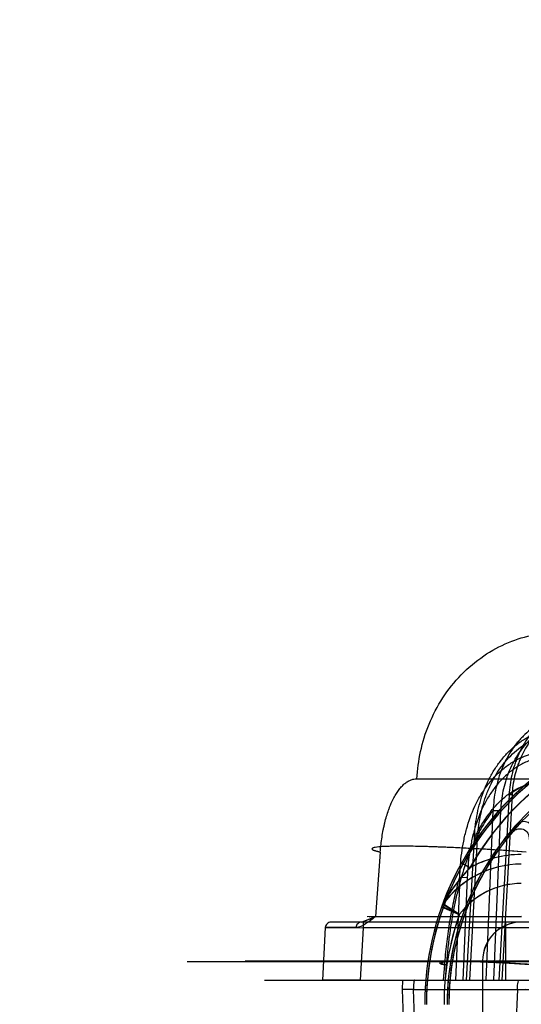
# Model space of a CAD drawing. Header units: millimetres. Extents: x 0 to 297, y 0 to 210.
# Tile 175 of 256: x 56.206 to 56.336, y 158.725 to 158.98. Entities that reach past the tile are written whole.
import ezdxf

# ---------------------------------------------------------------- set-up
doc = ezdxf.new("R2010")
doc.units = ezdxf.units.MM
doc.header["$LTSCALE"] = 16.335
doc.layers.get('0').update_dxf_attribs({"linetype": 'CONTINUOUS'})
for name, color, linetype in [('AXES_REF', 7, 'CONTINUOUS'), ('INTFCLR_1', 7, 'CONTINUOUS'), ('INTFCLR_144815', 7, 'CONTINUOUS'), ('INTFCLR_72935', 7, 'CONTINUOUS')]:
    doc.layers.add(name, color=color, linetype=linetype)

msp = doc.modelspace()

# ---------------------------------------------------------------- linework, layer by layer
at = {"color": 7, "linetype": 'Continuous'}
for radius in [4.8479140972, 4.8475, 4.8164570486]:
    msp.add_circle((57.445730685, 154.9564782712), radius, dxfattribs=at)
msp.add_arc((57.445730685, 154.9564782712), 4.8, 278.2771290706, 261.7228709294, dxfattribs=at)
at = {"layer": 'AXES_REF', "color": 9, "linetype": 'Continuous'}
msp.add_circle((57.445730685, 154.9564782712), 4.4222561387, dxfattribs=at)
at = {"layer": 'INTFCLR_1', "color": 9, "linetype": 'Continuous'}
for p, q in [((56.32016566, 158.7618010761), (56.3223465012, 158.7605788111)), ((56.3196051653, 158.7484972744), (56.3150223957, 158.7505316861))]:
    msp.add_line(p, q, dxfattribs=at)
at = {"layer": 'INTFCLR_1', "color": 6, "linetype": 'Continuous'}
msp.add_line((56.3255908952, 158.7364782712), (56.3255908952, 158.7189782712), dxfattribs=at)
for centre, radius, start, end in [((56.3855908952, 158.7251331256), 0.0745625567, 122.0329894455, 179.9999999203), ((56.3855908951, 158.7251331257), 0.0724999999, 128.2901631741, 150.7312980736), ((56.3855908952, 158.7251331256), 0.0691874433, 137.8164171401, 179.9999999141), ((56.3855908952, 158.7251331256), 0.06875, 139.6328292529, 180.0000000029), ((56.33559089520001, 158.7364782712), 0.01, 90.0000001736, 180.0000001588)]:
    msp.add_arc(centre, radius, start, end, dxfattribs=at)
at = {"layer": 'INTFCLR_1', "color": 9, "linetype": 'Continuous'}
for centre, radius, start, end in [((56.3855908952, 158.7251331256), 0.075, 128.2901631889, 179.9999999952), ((56.4216989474, 158.7199358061), 0.1015036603, 149.408069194, 150.6666944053), ((56.33559089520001, 158.7364782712), 0.0275, 89.9999999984, 118.7908895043), ((56.33559089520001, 158.7364782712), 0.025, 89.99999998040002, 144.0578067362), ((56.33559089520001, 158.7364782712), 0.02, 90.00000009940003, 143.0620214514), ((56.317374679, 158.7496850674), 0.0025, 144.0578066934, 160.2055077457), ((56.1812514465, 158.5315369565), 0.2573198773, 57.4746944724, 58.59138770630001), ((56.3855908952, 158.7251331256), 0.07, 160.5020242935, 180.0000000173)]:
    msp.add_arc(centre, radius, start, end, dxfattribs=at)
at = {"layer": 'INTFCLR_1', "color": 6, "linetype": 'Continuous'}
for points, knots in [([(56.3332096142, 158.7696613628), (56.3335114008, 158.7700163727), (56.3343823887, 158.7706612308), (56.336071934, 158.7707181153), (56.3374297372, 158.7695892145), (56.3376565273, 158.7684549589), (56.3376044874, 158.7679012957)], [0, 0, 0, 0, 0.2215845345, 0.4929021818, 0.7355412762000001, 1, 1, 1, 1]), ([(56.3386655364, 158.769768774), (56.3387187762, 158.7703352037), (56.3384668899, 158.7714949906), (56.336750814, 158.7728693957), (56.3349553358, 158.7722906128), (56.33432320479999, 158.7715930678)], [0, 0, 0, 0, 0.2799346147, 0.5368129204, 1, 1, 1, 1])]:
    msp.add_open_spline(points, degree=3, knots=knots, dxfattribs=at)
at = {"layer": 'INTFCLR_1', "color": 9, "linetype": 'Continuous'}
msp.add_open_spline([(56.32234650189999, 158.7605788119), (56.32199250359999, 158.7602109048), (56.3212896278, 158.7594582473), (56.3202622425, 158.7582864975), (56.3192575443, 158.7570605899), (56.3182871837, 158.7557873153), (56.3173668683, 158.7544820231), (56.316370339, 158.7529476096), (56.3157181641, 158.751828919), (56.315350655, 158.7511524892)], degree=3, knots=[0, 0, 0, 0, 0.130097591, 0.2623648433, 0.3970285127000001, 0.5339012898, 0.6702025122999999, 0.8038978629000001, 1, 1, 1, 1], dxfattribs=at)
at = {"layer": 'INTFCLR_144815', "color": 9, "linetype": 'Continuous'}
for p, q in [((56.3085956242, 158.7835717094), (57.0161184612, 158.7835717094)), ((56.3324387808, 158.7794366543), (56.3297919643, 158.7314782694)), ((56.3331894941, 158.779384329), (56.3305469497, 158.7314782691)), ((56.3331894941, 158.779384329), (56.3323165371, 158.7794405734)), ((56.3265265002, 158.73147827), (56.32832452, 158.7754047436)), ((56.32832452, 158.7754047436), (56.3303103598, 158.7753524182)), ((56.3285132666, 158.7314782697), (56.3303103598, 158.7753524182)), ((56.3214144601, 158.731478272), (56.32344642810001, 158.7681509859)), ((56.3222722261, 158.7314782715), (56.3243003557, 158.7680986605)), ((56.3233014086, 158.7681564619), (56.3243003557, 158.7680986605)), ((56.2991056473, 158.7646184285), (56.29783364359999, 158.7478997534)), ((56.31966850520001, 158.7580690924), (56.3185301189, 158.7314782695)), ((56.3196684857, 158.7580690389), (56.3216100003, 158.7580167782)), ((56.3216100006, 158.7580167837), (56.32047321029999, 158.7314782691)), ((56.3356184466, 158.7478997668), (56.2957043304, 158.7478754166)), ((56.29621945, 158.7478825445), (56.3356184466, 158.7478997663)), ((56.2848778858, 158.7450567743), (56.28414885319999, 158.7314782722)), ((56.2928111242, 158.7450567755), (56.2848778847, 158.7450567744)), ((56.2848778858, 158.7450567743), (56.294660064, 158.7449782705)), ((56.396274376, 158.7464782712), (56.2861478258, 158.7464782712)), ((56.294660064, 158.7449782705), (56.2939360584, 158.7314782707)), ((56.294660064, 158.7464782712), (56.294660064, 158.7449782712)), ((56.3415075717, 158.7449782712), (56.294660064, 158.7449782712)), ((56.3315075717, 158.7464782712), (56.3315075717, 158.7314782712)), ((56.24914963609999, 158.7363037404), (56.509281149, 158.7363037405)), ((56.2641484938, 158.7364346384), (56.5153321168, 158.7364346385)), ((56.3154875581, 158.7314782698), (56.31578334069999, 158.7354034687)), ((56.31618617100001, 158.7354034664), (56.3158905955, 158.7314782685)), ((56.2691483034, 158.7314782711), (57.07816733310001, 158.7314782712)), ((56.3048567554, 158.7314782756), (56.3048056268, 158.7290655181)), ((56.3077380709, 158.7290655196), (56.3048056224, 158.7290655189)), ((56.3048056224, 158.7290655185), (56.3051558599, 158.71647827)), ((56.3077380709, 158.7290655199), (56.410341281, 158.72906552)), ((56.308088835, 158.71647827), (56.3077380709, 158.7290655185)), ((56.33457104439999, 158.7290655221), (56.3340590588, 158.7164782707)), ((56.33457104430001, 158.7290655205), (56.3366333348, 158.7291067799))]:
    msp.add_line(p, q, dxfattribs=at)
at = {"layer": 'INTFCLR_144815', "color": 7, "linetype": 'Continuous'}
for p, q in [((56.2942458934, 158.7464782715), (56.29783342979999, 158.7478997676)), ((56.2956201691, 158.7469589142), (56.2978334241, 158.7478997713)), ((56.29783342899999, 158.7478997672), (56.2969126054, 158.74718461)), ((56.2848778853, 158.7450567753), (56.2946600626, 158.7449782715)), ((56.2942459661, 158.7464782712), (56.2951582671, 158.7467553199)), ((56.295620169, 158.7469589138), (56.2948070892, 158.746613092)), ((56.2896121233, 158.7314782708), (56.28414885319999, 158.7314782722)), ((56.2939360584, 158.7314782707), (56.2896121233, 158.7314782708))]:
    msp.add_line(p, q, dxfattribs=at)
msp.add_arc((56.2616434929, 158.793185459), 0.0579656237, 306.9959692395, 308.0191273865, dxfattribs=at)
at = {"layer": 'INTFCLR_144815', "color": 9, "linetype": 'Continuous'}
for points, knots in [([(56.3085956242, 158.7835717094), (56.30870991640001, 158.7859322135), (56.309342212, 158.7907601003), (56.3115382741, 158.7978571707), (56.3150698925, 158.8046276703), (56.3198514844, 158.8106414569), (56.3256448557, 158.8155221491), (56.3320944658, 158.8190169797), (56.33878971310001, 158.8210414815), (56.3433121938, 158.8214782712), (56.34550022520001, 158.8214782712)], [0, 0, 0, 0, 0.1216478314, 0.2493179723, 0.3805209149, 0.5124244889, 0.6422800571, 0.7678041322, 0.8873724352, 1, 1, 1, 1]), ([(56.3577899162, 158.8040853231), (56.3562214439, 158.8042672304), (56.353819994, 158.8042627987), (56.3510849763, 158.8037733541), (56.3495439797, 158.8033583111), (56.3472611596, 158.8026002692), (56.3450780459, 158.8015114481), (56.3430746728, 158.8001473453), (56.3417702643, 158.7991533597), (56.3402347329, 158.7977785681), (56.3388418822, 158.7962465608), (56.3378136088, 158.7949314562), (56.336357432, 158.7928664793), (56.3351503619, 158.7906162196), (56.3342116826, 158.7882535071), (56.33365162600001, 158.7866314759), (56.3328630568, 158.78372589), (56.3325202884, 158.7811540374), (56.3324387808, 158.7794366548)], [0, 0, 0, 0, 0.1195687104, 0.1796928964, 0.2100658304, 0.2403376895, 0.3618120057, 0.3928294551, 0.4238606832, 0.485935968, 0.5486059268, 0.5803730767, 0.612299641, 0.7399176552, 0.772238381, 0.8048151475, 0.8698047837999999, 1, 1, 1, 1]), ([(56.3544919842, 158.8006692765), (56.3528497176, 158.8009716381), (56.35073234, 158.8010909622), (56.3482389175, 158.8008318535), (56.3465938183, 158.800555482), (56.3445752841, 158.8000171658), (56.3426323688, 158.7992319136), (56.3411337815, 158.7984624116), (56.3389454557, 158.7971672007), (56.3369420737, 158.7955430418), (56.3351884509, 158.7936739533), (56.33406823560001, 158.7923440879), (56.3322864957, 158.7898542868), (56.3308872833, 158.7870970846), (56.3299702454, 158.7846156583), (56.3294288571, 158.7829145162), (56.3286811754, 158.7798744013), (56.32838097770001, 158.7771940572), (56.3283245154, 158.7754047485)], [0, 0, 0, 0, 0.1211895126, 0.151636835, 0.1819146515, 0.2421699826, 0.3028393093, 0.3336065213, 0.3643565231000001, 0.4873455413, 0.5186998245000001, 0.5503572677, 0.6134640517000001, 0.7405722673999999, 0.7730161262, 0.8054479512, 0.8700775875, 1, 1, 1, 1]), ([(56.3571799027, 158.8026593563), (56.355704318, 158.8028302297), (56.3534443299, 158.8028248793), (56.35087038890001, 158.8023626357), (56.3494190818, 158.8019708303), (56.3472671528, 158.8012553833), (56.345208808, 158.8002279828), (56.3433185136, 158.7989419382), (56.3420864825, 158.7980042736), (56.3406354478, 158.7967069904), (56.3393173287, 158.7952621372), (56.3383435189, 158.7940212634), (56.3369623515, 158.7920721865), (56.3358144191, 158.7899483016), (56.3349173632, 158.7877176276), (56.33438039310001, 158.7861856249), (56.33361966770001, 158.7834401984), (56.33327937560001, 158.7810089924), (56.3331894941, 158.7793843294)], [0, 0, 0, 0, 0.1191395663, 0.1791054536, 0.2094124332, 0.2396275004, 0.3609596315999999, 0.3919631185, 0.4229886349, 0.4850747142, 0.5477804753, 0.5795754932, 0.6115362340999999, 0.7393483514, 0.7717279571, 0.8043681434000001, 0.8694952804, 1, 1, 1, 1]), ([(56.3303103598, 158.7753524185), (56.3303802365, 158.7770554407), (56.3306857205, 158.7796035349), (56.3314138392, 158.7824920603), (56.33193627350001, 158.784106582), (56.3328168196, 158.7864588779), (56.33415138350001, 158.7890709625), (56.3358439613, 158.79143043), (56.3369062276, 158.7926895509), (56.3385659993, 158.7944572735), (56.34045916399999, 158.7959944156), (56.3425264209, 158.7972204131), (56.3439396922, 158.7979483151), (56.3457708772, 158.7986910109), (56.3476727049, 158.7992006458), (56.3492217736, 158.7994626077), (56.3515667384, 158.7997084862), (56.3535581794, 158.7995968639), (56.3551019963, 158.7993116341)], [0, 0, 0, 0, 0.1307039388, 0.1956436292, 0.228211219, 0.2607779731, 0.3882428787, 0.4514455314, 0.4831291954, 0.5144954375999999, 0.6373872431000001, 0.6680726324, 0.6987582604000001, 0.7592205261, 0.8192108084, 0.8493332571, 0.8796108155, 1, 1, 1, 1]), ([(56.32344642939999, 158.7681509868), (56.3235313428, 158.7700821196), (56.3239461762, 158.7739380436), (56.3250450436, 158.7781711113), (56.32606796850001, 158.7808910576), (56.326829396, 158.7826718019), (56.3279254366, 158.7848203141), (56.3292223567, 158.7868506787), (56.330380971, 158.7883867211), (56.3316123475, 158.7898499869), (56.3332854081, 158.7915349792), (56.3351351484, 158.7930077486), (56.3367106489, 158.7940416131), (56.3383459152, 158.7949714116), (56.3404855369, 158.7959254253), (56.3427267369, 158.7965802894), (56.3445577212, 158.7969120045), (56.34641225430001, 158.797113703), (56.34875349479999, 158.7971145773), (56.3506057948, 158.7968443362), (56.35151765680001, 158.7966435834)], [0, 0, 0, 0, 0.1270359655, 0.2540180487, 0.2860764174, 0.3179689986, 0.3812600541, 0.4443491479, 0.4760170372, 0.5076518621, 0.569982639, 0.6317207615, 0.6626474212, 0.6937541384, 0.7552738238, 0.8161324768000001, 0.8466883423, 0.8774741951, 0.9386376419, 1, 1, 1, 1]), ([(56.3243003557, 158.7680986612), (56.3244039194, 158.7699596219), (56.3248342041, 158.7736654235), (56.3259115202, 158.7777303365), (56.3269012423, 158.780336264), (56.3276341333, 158.7820377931), (56.3286840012, 158.7840888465), (56.3299223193, 158.7860265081), (56.3310258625, 158.7874914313), (56.3321959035, 158.7888853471), (56.33378316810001, 158.790489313), (56.3355355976, 158.7918925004), (56.3370265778, 158.7928772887), (56.3385718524, 158.7937615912), (56.34059106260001, 158.7946703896), (56.3427059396, 158.7952946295), (56.3444320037, 158.7956122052), (56.3461780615, 158.7958058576), (56.3483809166, 158.795810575), (56.3501231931, 158.7955559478), (56.3509801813, 158.7953664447)], [0, 0, 0, 0, 0.128678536, 0.2567629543, 0.2890226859, 0.3210857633, 0.3846329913, 0.4478671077, 0.4795655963, 0.5112040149, 0.5734604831, 0.6350153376, 0.6658081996, 0.6967504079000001, 0.7578619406, 0.8182111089, 0.8484726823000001, 0.8789389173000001, 0.9394047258, 1, 1, 1, 1]), ([(56.3196684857, 158.7580690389), (56.3197350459, 158.7601684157), (56.3199733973, 158.7633202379), (56.3205679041, 158.766956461), (56.32101341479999, 158.7690204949), (56.3217893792, 158.7720762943), (56.3230329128, 158.7755557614), (56.3247441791, 158.7788097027), (56.3258650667, 158.780585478), (56.3270763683, 158.7822889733), (56.3284287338, 158.7838814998), (56.3299206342, 158.785332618), (56.33149652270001, 158.7866734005), (56.3332013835, 158.787845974), (56.3350168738, 158.7888151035), (56.3368926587, 158.7896381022), (56.33885716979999, 158.7902349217), (56.3408701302, 158.7905820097), (56.342906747, 158.790759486), (56.3454765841, 158.7906560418), (56.3474884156, 158.7902276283), (56.34847133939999, 158.7899324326)], [0, 0, 0, 0, 0.1263176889, 0.1896567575, 0.2214533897, 0.2532710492, 0.3792700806, 0.4423517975, 0.4740328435, 0.5054936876, 0.5680123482, 0.5993182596, 0.6305764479, 0.6923759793, 0.7232559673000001, 0.7542350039, 0.8154680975, 0.8460950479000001, 0.8769616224, 0.9382797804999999, 1, 1, 1, 1]), ([(56.3490088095, 158.7887895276), (56.3480863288, 158.7890699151), (56.3461956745, 158.7894759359), (56.3437789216, 158.789570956), (56.3418623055, 158.7893991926), (56.3399647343, 158.7890650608), (56.3381118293, 158.7884931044), (56.3363419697, 158.7877056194), (56.3346253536, 158.78677716), (56.3330116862, 158.7856555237), (56.3315201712, 158.7843717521), (56.3301033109, 158.7829812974), (56.3288180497, 158.7814547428), (56.3276644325, 158.7798217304), (56.3265934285, 158.7781158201), (56.3249513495, 158.7749811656), (56.3237500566, 158.7716290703), (56.3229914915, 158.7686794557), (56.322550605, 158.7666785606), (56.3219506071, 158.7631385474), (56.3217013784, 158.7600667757), (56.3216100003, 158.7580167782)], [0, 0, 0, 0, 0.0605759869, 0.1208195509, 0.1511838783, 0.1813429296, 0.2417568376, 0.2723830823, 0.3029546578, 0.364270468, 0.395354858, 0.4265274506, 0.488916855, 0.5203769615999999, 0.5521029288, 0.6154045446, 0.7423768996, 0.7745526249, 0.8067629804, 0.8710742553, 1, 1, 1, 1]), ([(56.2991056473, 158.7646184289), (56.29915570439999, 158.7652752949), (56.2992793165, 158.766573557), (56.29953668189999, 158.7684930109), (56.2998103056, 158.7700587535), (56.3000640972, 158.7712815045), (56.3003347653, 158.7724538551), (56.3007082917, 158.7738555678), (56.30113977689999, 158.7752034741), (56.3015155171, 158.7762264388), (56.3018975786, 158.7771782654), (56.3024014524, 158.7782840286), (56.3030619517, 158.7794942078), (56.3037634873, 158.7805598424), (56.3045023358, 158.7814731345), (56.3052722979, 158.7822280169), (56.3060702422, 158.7828220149), (56.3068943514, 158.7832523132), (56.3077393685, 158.7835135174), (56.3083134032, 158.7835715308), (56.3085956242, 158.7835717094)], [0, 0, 0, 0, 0.08712574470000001, 0.1724283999, 0.2560698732, 0.2972769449, 0.337578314, 0.4151868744, 0.4890572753, 0.5246636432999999, 0.5592972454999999, 0.6246888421, 0.6852463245, 0.74146074, 0.7931968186, 0.8403197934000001, 0.8837015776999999, 0.9242935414, 0.9626748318, 1, 1, 1, 1]), ([(56.3234464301, 158.7681509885), (56.3239818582, 158.7692589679), (56.3251225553, 158.771410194), (56.3266162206, 158.7736898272), (56.3280227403, 158.7755329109), (56.3294216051, 158.7771632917), (56.33149399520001, 158.7790901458), (56.33353041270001, 158.7804859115), (56.3352102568, 158.7813528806), (56.3368969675, 158.7820493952), (56.3390856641, 158.782634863), (56.3408844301, 158.7827866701), (56.3417810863, 158.7827866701)], [0, 0, 0, 0, 0.1489749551, 0.2944239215, 0.3292578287, 0.4296352, 0.5541214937, 0.670763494, 0.7271825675, 0.7827264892, 0.8914491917, 1, 1, 1, 1]), ([(56.3421422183, 158.7827866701), (56.3412853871, 158.782786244), (56.3395723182, 158.7826487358), (56.3370584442, 158.7820069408), (56.3346496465, 158.7809406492), (56.33315601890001, 158.779975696), (56.3324387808, 158.7794366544)], [0, 0, 0, 0, 0.2462311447, 0.4912230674, 0.7421633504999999, 1, 1, 1, 1]), ([(56.32832449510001, 158.7754047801), (56.3275236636, 158.7744132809), (56.3262947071, 158.7726641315), (56.3249990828, 158.7704319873), (56.3241837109, 158.7688684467), (56.32294696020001, 158.7663187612), (56.3212731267, 158.762148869), (56.3200234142, 158.7580263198), (56.3193549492, 158.75545712), (56.31908358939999, 158.75437365), (56.3186280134, 158.7524453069), (56.3177977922, 158.7484778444), (56.3170538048, 158.7438299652), (56.31656746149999, 158.739679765), (56.31633346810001, 158.7372461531), (56.3162325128, 158.7360185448), (56.31618617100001, 158.7354034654)], [0, 0, 0, 0, 0.090281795, 0.150978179, 0.1827391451, 0.2151716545, 0.3516918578, 0.5004393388, 0.5199902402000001, 0.5397442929, 0.5795570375, 0.6603392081, 0.82682356, 0.9127508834, 0.9563068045, 1, 1, 1, 1]), ([(56.33684736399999, 158.7646184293), (56.3340269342, 158.7648255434), (56.32974225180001, 158.7651167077), (56.3239961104, 158.7654554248), (56.3196512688, 158.7656822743), (56.31542691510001, 158.7658702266), (56.3114309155, 158.7660117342), (56.3077843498, 158.7661022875), (56.3045554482, 158.7661316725), (56.3019252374, 158.7661208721), (56.2994996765, 158.7660023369), (56.2982987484, 158.7659534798), (56.2967803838, 158.7656000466), (56.2971692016, 158.7651737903), (56.2976086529, 158.7650334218), (56.2982807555, 158.7648071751), (56.2988075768, 158.764686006), (56.2991056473, 158.7646184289)], [0, 0, 0, 0, 0.2002085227, 0.3040214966, 0.4075029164, 0.5082044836, 0.6034145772, 0.6904347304, 0.766876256, 0.8306447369, 0.8804998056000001, 0.9278649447, 0.9445821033, 0.9503733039, 0.9616164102, 0.9783627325, 1, 1, 1, 1]), ([(56.33684736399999, 158.7646184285), (56.333719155, 158.764848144), (56.3290808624, 158.7651606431), (56.3229961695, 158.765510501), (56.3186839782, 158.7657281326), (56.3146275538, 158.7659011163), (56.310884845, 158.7660272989), (56.3075064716, 158.7661050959), (56.3045459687, 158.7661333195), (56.30202761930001, 158.76611419), (56.2998513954, 158.7660367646), (56.29821959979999, 158.7659224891), (56.297346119, 158.7657265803), (56.2969073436, 158.7655652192), (56.2970606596, 158.7652119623), (56.2975152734, 158.7650789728), (56.29819220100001, 158.7648223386), (56.2987704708, 158.7646944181), (56.2991056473, 158.7646184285)], [0, 0, 0, 0, 0.2219415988, 0.3289286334, 0.4312482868, 0.5274508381, 0.6162033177, 0.6962445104, 0.7664801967, 0.825913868, 0.8737643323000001, 0.9224890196, 0.9362714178, 0.9434081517, 0.9481598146, 0.9584371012, 0.9756817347, 1, 1, 1, 1]), ([(56.31578334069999, 158.7354034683), (56.3159194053, 158.7372087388), (56.31626025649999, 158.7407727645), (56.3169841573, 158.7460346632), (56.3177654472, 158.7503102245), (56.31849865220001, 158.7536278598), (56.3190690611, 158.7559264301), (56.3194735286, 158.7573949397), (56.31966842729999, 158.7580688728)], [0, 0, 0, 0, 0.235788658, 0.4661480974, 0.691585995, 0.8016394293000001, 0.9086289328, 1, 1, 1, 1]), ([(56.2863416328, 158.7464782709), (56.28597836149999, 158.7464782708), (56.28521917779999, 158.7461724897), (56.2848967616, 158.7454253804), (56.2848778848, 158.7450567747)], [0, 0, 0, 0, 0.4960283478, 1, 1, 1, 1]), ([(56.2942458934, 158.7464782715), (56.2938887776, 158.7464782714), (56.2931388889, 158.7461658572), (56.292829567, 158.7454241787), (56.2928111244, 158.7450567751)], [0, 0, 0, 0, 0.4925857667, 1, 1, 1, 1]), ([(56.3393606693, 158.7354034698), (56.3389324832, 158.7354349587), (56.3380663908, 158.7354974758), (56.33630216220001, 158.7356200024), (56.3331384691, 158.7358260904), (56.3295236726, 158.7360289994), (56.3259643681, 158.7361874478), (56.3234700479, 158.7362767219), (56.3211761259, 158.7363314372), (56.31920126, 158.7363560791), (56.3174350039, 158.7363316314), (56.3161493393, 158.7363043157), (56.31351372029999, 158.7360329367), (56.31531143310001, 158.7355101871), (56.31578334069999, 158.7354034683)], [0, 0, 0, 0, 0.0487017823, 0.09849918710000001, 0.2006050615, 0.4083212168, 0.5092247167, 0.6046170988, 0.6917896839, 0.7683451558, 0.8321820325, 0.8820574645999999, 0.9451181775, 1, 1, 1, 1]), ([(56.31618617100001, 158.7354034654), (56.3157158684, 158.7355099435), (56.313922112, 158.7360343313), (56.3165604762, 158.7363029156), (56.3178469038, 158.7363308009), (56.3196135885, 158.7363550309), (56.3215883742, 158.7363304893), (56.3238819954, 158.7362758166), (56.3263757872, 158.7361866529), (56.3299341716, 158.7360283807), (56.33441471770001, 158.7357770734), (56.3380053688, 158.7355330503), (56.3397686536, 158.7354034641)], [0, 0, 0, 0, 0.0547084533, 0.1179134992, 0.1678216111, 0.2316809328, 0.3082487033, 0.3954249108, 0.4908141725, 0.591710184, 0.799407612, 1, 1, 1, 1]), ([(56.3080483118, 158.7314782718), (56.3079646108, 158.7314782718), (56.3078042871, 158.7311861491), (56.3077104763, 158.7304203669), (56.3077019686, 158.7296348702), (56.3077380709, 158.7290655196)], [0, 0, 0, 0, 0.1006482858, 0.3139953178, 1, 1, 1, 1]), ([(56.33457104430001, 158.7290655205), (56.3345720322, 158.7292137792), (56.3345860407, 158.7298605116), (56.3346770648, 158.7305153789), (56.3348438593, 158.7314782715), (56.3350477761, 158.7314782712)], [0, 0, 0, 0, 0.1779902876, 0.7551955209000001, 1, 1, 1, 1])]:
    msp.add_open_spline(points, degree=3, knots=knots, dxfattribs=at)
at = {"layer": 'INTFCLR_144815', "color": 7, "linetype": 'Continuous'}
msp.add_open_spline([(56.29783342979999, 158.7478997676), (56.2973991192, 158.7475607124), (56.2965539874, 158.7468954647), (56.29499425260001, 158.745784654), (56.2936821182, 158.7450567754), (56.2928111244, 158.7450567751)], degree=3, knots=[0, 0, 0, 0, 0.2838400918, 0.5513069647, 1, 1, 1, 1], dxfattribs=at)
at = {"layer": 'INTFCLR_72935', "color": 9, "linetype": 'Continuous'}
for p, q in [((56.3222831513, 158.7605438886), (56.32010012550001, 158.7617622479)), ((56.3149646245, 158.7504489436), (56.31955287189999, 158.7484274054)), ((56.31955287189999, 158.7484274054), (56.3152886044, 158.7510665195))]:
    msp.add_line(p, q, dxfattribs=at)
at = {"layer": 'INTFCLR_72935', "color": 6, "linetype": 'Continuous'}
msp.add_line((56.3255908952, 158.7364782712), (56.3255908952, 158.7189782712), dxfattribs=at)
at = {"layer": 'INTFCLR_72935', "color": 9, "linetype": 'Continuous'}
for centre, radius, start, end in [((56.3855908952, 158.7252114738), 0.075, 128.3871445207, 180.0000000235), ((56.3855908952, 158.7252114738), 0.0725, 128.3871445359, 150.8338633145), ((56.33559089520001, 158.7364782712), 0.0275, 90.00000001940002, 118.94160473), ((56.33559089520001, 158.7364782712), 0.025, 90.0000000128, 144.3007957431), ((56.33559089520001, 158.7364782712), 0.02, 90.00000001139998, 143.3120357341), ((56.3173188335, 158.7496076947), 0.0025, 144.3007957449, 160.3362464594), ((56.3855908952, 158.7252114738), 0.07, 160.6306711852, 180.000000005)]:
    msp.add_arc(centre, radius, start, end, dxfattribs=at)
at = {"layer": 'INTFCLR_72935', "color": 6, "linetype": 'Continuous'}
for centre, radius, start, end in [((56.3855908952, 158.7252114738), 0.0745625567, 128.3871439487, 179.9999995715), ((56.3855908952, 158.7252114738), 0.0691874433, 132.2403996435, 179.9999995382), ((56.3855908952, 158.7252114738), 0.06875, 133.6290549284, 179.9999999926), ((56.33559089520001, 158.7364782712), 0.01, 90.00000006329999, 180.0000000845)]:
    msp.add_arc(centre, radius, start, end, dxfattribs=at)
at = {"layer": 'INTFCLR_72935', "color": 7, "linetype": 'Continuous'}
msp.add_arc((56.3506323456, 158.731971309), 0.0401722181, 145.6740208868, 151.6189181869, dxfattribs=at)
for points, knots in [([(56.3222831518, 158.7605438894), (56.3219272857, 158.760172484), (56.3212219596, 158.7594138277), (56.32019298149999, 158.7582344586), (56.3191894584, 158.7570035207), (56.31821989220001, 158.7557242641), (56.31729895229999, 158.7544102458), (56.3163036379, 158.7528671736), (56.3156535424, 158.7517435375), (56.3152886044, 158.7510665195)], [0, 0, 0, 0, 0.1306187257, 0.2629986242, 0.3973825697, 0.5338310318, 0.670518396, 0.8047524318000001, 1, 1, 1, 1]), ([(56.3222831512, 158.7605438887), (56.3217731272, 158.7600148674), (56.3208712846, 158.7590281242), (56.3196926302, 158.7576326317), (56.3185723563, 158.7562057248), (56.3178639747, 158.7552209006), (56.3174564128, 158.7546244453)], [0, 0, 0, 0, 0.2883214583, 0.5242605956, 0.7165579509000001, 1, 1, 1, 1])]:
    msp.add_open_spline(points, degree=3, knots=knots, dxfattribs=at)

doc.saveas('drawing.dxf')
